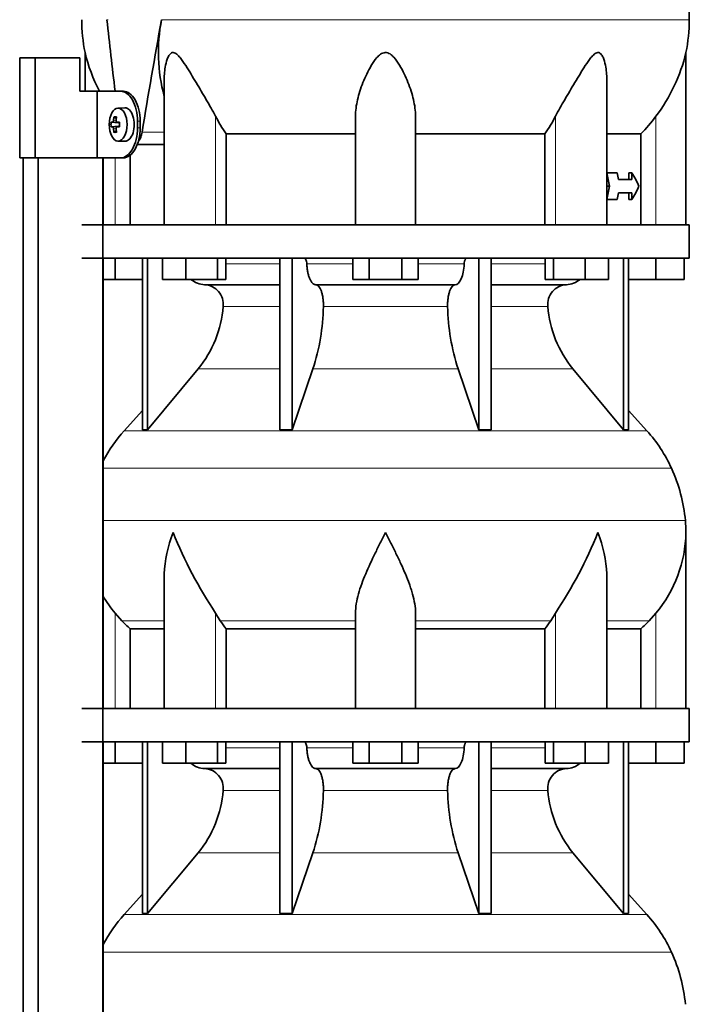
# Model space of a CAD drawing. Header units: millimetres. Extents: x 166 to 773, y -2192 to 1796.
# Tile 18 of 20: x 506 to 707, y 1029 to 1324. Entities that reach past the tile are written whole.
import ezdxf

# ---------------------------------------------------------------- set-up
doc = ezdxf.new("R2010")
doc.units = ezdxf.units.MM
for name, color, linetype in [('LOW_134-10', 7, 'Continuous'), ('M5X8_UNI7687', 7, 'Continuous'), ('VSI134_DIFFUSORE', 7, 'Continuous'), ('VSI134_TERMINALE', 7, 'Continuous'), ('VSI134_TESTATA', 7, 'Continuous')]:
    doc.layers.add(name, color=color, linetype=linetype)

# ---------------------------------------------------------------- blocks, each defined once
blk = doc.blocks.new('SE3')
at = {"layer": 'LOW_134-10', "color": 7, "linetype": 'Continuous', "lineweight": 35}
for p, q in [((507.09, -184.32), (507.09, 1282.18)), ((511.64, -184.32), (511.64, 1282.18)), ((531.03, 1282.18), (531.03, -184.32)), ((531.1, 1282.18), (531.1, 1262.18)), ((531.1, 1252.18), (531.1, 1117.18)), ((531.1, 1107.18), (531.1, 972.18))]:
    blk.add_line(p, q, dxfattribs=at)
at = {"layer": 'M5X8_UNI7687', "color": 7, "linetype": 'Continuous', "lineweight": 35}
for p, q in [((537.61, 1297.18), (535.52, 1297.11)), ((533.46, 1292.88), (535.68, 1292.72)), ((534.35, 1294.52), (535.02, 1293.98)), ((535.2, 1292.89), (536, 1292.81)), ((533.46, 1291.49), (535.68, 1291.65)), ((534.35, 1289.85), (535.02, 1290.39)), ((536, 1291.56), (535.2, 1291.47)), ((535.52, 1287.25), (537.61, 1287.18))]:
    blk.add_line(p, q, dxfattribs=at)
at = {"layer": 'M5X8_UNI7687', "color": 4, "linetype": 'Continuous', "lineweight": 9}
for p, q in [((535.68, 1292.72), (533.9, 1292.89)), ((534.17, 1293.39), (534.96, 1293.31)), ((535.22, 1292.89), (536, 1292.81)), ((533.9, 1291.47), (535.68, 1291.65)), ((534.96, 1291.05), (534.17, 1290.98)), ((536, 1291.56), (535.22, 1291.47))]:
    blk.add_line(p, q, dxfattribs=at)
at = {"layer": 'M5X8_UNI7687', "color": 7, "linetype": 'Continuous', "lineweight": 35}
blk.add_arc((542.7, 1292.18), 9.27, 175.7167, 184.2833, dxfattribs=at)
blk.add_ellipse((535.57, 1292.18), major_axis=(0, 4.93), ratio=0.544639, dxfattribs=at)
for centre, major_axis, ratio, start_param, end_param in [((537.66, 1292.18), (0, -5), 0.544639, 0, 3.159643), ((542.85, 1292.03), (-9.97, 0.73), 0.047468, -0.453089, -0.33853), ((542.94, 1292.18), (0, 10), 0.882948, 1.335108, 1.449667), ((541.01, 1289.12), (-7.92, 4.79), 0.318449, -0.559729, -0.410036), ((542.77, 1292.18), (0, 10), 0.788011, 1.335108, 1.449667), ((542.85, 1292.03), (-9.97, 0.73), 0.047468, -0.809907, -0.695348), ((535.68, 1293.22), (0.975, -0.099), 0.510424, 4.771824, 5.100533), ((539.34, 1292.18), (0, 9.26), 0.361923, 1.49595, 1.645642), ((542.85, 1292.34), (-9.97, -0.73), 0.047468, 0.33853, 0.453089), ((542.94, 1292.18), (0, -10), 0.882948, 4.833518, 4.948078), ((541.01, 1295.25), (-7.92, -4.79), 0.318449, 0.410036, 0.559729), ((542.77, 1292.18), (0, -10), 0.788011, 4.833518, 4.948078), ((542.85, 1292.34), (-9.97, -0.73), 0.047468, 0.695348, 0.809907), ((535.68, 1291.15), (0.975, 0.099), 0.510424, 1.182652, 1.511361)]:
    blk.add_ellipse(centre, major_axis=major_axis, ratio=ratio, start_param=start_param, end_param=end_param, dxfattribs=at)
for points in [[(533.9, 1292.89), (533.91, 1292.89), (533.92, 1292.9), (533.95, 1292.9), (533.97, 1292.92), (533.99, 1292.93), (534.01, 1292.95), (534.03, 1292.98), (534.05, 1293.01), (534.07, 1293.04), (534.09, 1293.08), (534.11, 1293.12), (534.12, 1293.16), (534.14, 1293.2), (534.15, 1293.25), (534.16, 1293.29), (534.17, 1293.34), (534.17, 1293.37), (534.17, 1293.39)], [(534.95, 1293.39), (534.94, 1293.37), (534.94, 1293.34), (534.94, 1293.29), (534.95, 1293.25), (534.95, 1293.2), (534.96, 1293.16), (534.97, 1293.12), (534.99, 1293.08), (535.01, 1293.04), (535.03, 1293.01), (535.05, 1292.98), (535.07, 1292.95), (535.1, 1292.93), (535.13, 1292.92), (535.15, 1292.9), (535.18, 1292.9), (535.21, 1292.89), (535.22, 1292.89)], [(534.17, 1290.98), (534.17, 1290.99), (534.17, 1291.03), (534.16, 1291.07), (534.15, 1291.12), (534.14, 1291.16), (534.12, 1291.21), (534.11, 1291.25), (534.09, 1291.29), (534.07, 1291.33), (534.05, 1291.36), (534.03, 1291.39), (534.01, 1291.41), (533.99, 1291.43), (533.97, 1291.45), (533.95, 1291.46), (533.92, 1291.47), (533.91, 1291.47), (533.9, 1291.47)], [(535.22, 1291.47), (535.21, 1291.47), (535.18, 1291.47), (535.15, 1291.46), (535.13, 1291.45), (535.1, 1291.43), (535.07, 1291.41), (535.05, 1291.39), (535.03, 1291.36), (535.01, 1291.33), (534.99, 1291.29), (534.97, 1291.25), (534.96, 1291.21), (534.95, 1291.16), (534.95, 1291.12), (534.94, 1291.07), (534.94, 1291.03), (534.94, 1290.99), (534.95, 1290.98)]]:
    blk.add_open_spline(points, degree=3, dxfattribs=at)
at = {"layer": 'VSI134_DIFFUSORE', "color": 7, "linetype": 'Continuous', "lineweight": 35}
for p, q in [((706.66, 1262.18), (524.66, 1262.18)), ((706.66, 1252.18), (706.66, 1262.18)), ((524.66, 1252.18), (706.66, 1252.18)), ((534.66, 1245.78), (534.66, 1252.18)), ((542.83, 1252.18), (542.83, 1200.73)), ((544.36, 1252.18), (544.36, 1200.73)), ((548.9, 1245.78), (548.9, 1252.18)), ((555.84, 1245.78), (555.84, 1252.18)), ((565.32, 1245.78), (565.32, 1252.18)), ((567.87, 1245.78), (567.87, 1252.18)), ((583.96, 1252.18), (583.96, 1200.73)), ((587.66, 1252.18), (587.66, 1200.73)), ((605.85, 1245.78), (605.85, 1252.18)), ((610.75, 1245.78), (610.75, 1252.18)), ((620.57, 1245.78), (620.57, 1252.18)), ((625.48, 1245.78), (625.48, 1252.18)), ((643.66, 1252.18), (643.66, 1200.73)), ((647.36, 1252.18), (647.36, 1200.73)), ((663.46, 1245.78), (663.46, 1252.18)), ((666, 1245.78), (666, 1252.18)), ((675.48, 1245.78), (675.48, 1252.18)), ((682.42, 1245.78), (682.42, 1252.18)), ((686.96, 1252.18), (686.96, 1200.73)), ((688.49, 1252.18), (688.49, 1200.73)), ((696.66, 1245.78), (696.66, 1252.18)), ((705.16, 1245.78), (705.16, 1252.18)), ((534.66, 1245.78), (531.1, 1245.78)), ((542.83, 1245.78), (534.66, 1245.78)), ((555.84, 1245.78), (548.9, 1245.78)), ((565.32, 1245.78), (555.84, 1245.78)), ((567.87, 1245.78), (565.32, 1245.78)), ((610.75, 1245.78), (605.85, 1245.78)), ((620.57, 1245.78), (610.75, 1245.78)), ((625.48, 1245.78), (620.57, 1245.78)), ((666, 1245.78), (663.46, 1245.78)), ((675.48, 1245.78), (666, 1245.78)), ((682.42, 1245.78), (675.48, 1245.78)), ((696.66, 1245.78), (688.49, 1245.78)), ((705.16, 1245.78), (696.66, 1245.78)), ((561.49, 1244.18), (583.96, 1244.18)), ((594.75, 1244.18), (636.57, 1244.18)), ((647.36, 1244.18), (669.83, 1244.18)), ((544.36, 1200.73), (559.52, 1218.94)), ((587.66, 1200.73), (593.94, 1218.94)), ((637.38, 1218.94), (643.66, 1200.73)), ((671.8, 1218.94), (686.96, 1200.73)), ((542.83, 1206.5), (537.36, 1200.43)), ((693.96, 1200.43), (688.49, 1206.5)), ((542.83, 1200.73), (544.36, 1200.73)), ((583.96, 1200.73), (587.66, 1200.73)), ((643.66, 1200.73), (647.36, 1200.73)), ((686.96, 1200.73), (688.49, 1200.73)), ((705.66, 1117.18), (705.66, 1169.92)), ((549.38, 1156.54), (549.38, 1117.18)), ((681.94, 1117.18), (681.94, 1156.54)), ((536.67, 1143.48), (534.66, 1145.78)), ((566.17, 1143.48), (564.75, 1145.78)), ((606.66, 1117.18), (606.66, 1145.78)), ((624.66, 1117.18), (624.66, 1145.78)), ((666.57, 1145.78), (665.15, 1143.48)), ((696.66, 1145.78), (694.65, 1143.48)), ((539.19, 1141.04), (549.38, 1141.04)), ((539.19, 1117.18), (539.19, 1141.04)), ((567.95, 1141.04), (606.66, 1141.04)), ((567.95, 1117.18), (567.95, 1141.04)), ((624.66, 1141.04), (663.37, 1141.04)), ((663.37, 1141.04), (663.37, 1117.18)), ((681.94, 1141.04), (692.13, 1141.04)), ((692.13, 1141.04), (692.13, 1117.18)), ((706.66, 1117.18), (524.66, 1117.18)), ((706.66, 1107.18), (706.66, 1117.18)), ((524.66, 1107.18), (706.66, 1107.18)), ((534.66, 1100.78), (534.66, 1107.18)), ((542.83, 1107.18), (542.83, 1055.73)), ((544.36, 1107.18), (544.36, 1055.73)), ((548.9, 1100.78), (548.9, 1107.18)), ((555.84, 1100.78), (555.84, 1107.18)), ((565.32, 1100.78), (565.32, 1107.18)), ((567.87, 1100.78), (567.87, 1107.18)), ((583.96, 1107.18), (583.96, 1055.73)), ((587.66, 1107.18), (587.66, 1055.73)), ((605.85, 1100.78), (605.85, 1107.18)), ((610.75, 1100.78), (610.75, 1107.18)), ((620.57, 1100.78), (620.57, 1107.18)), ((625.48, 1100.78), (625.48, 1107.18)), ((643.66, 1107.18), (643.66, 1055.73)), ((647.36, 1107.18), (647.36, 1055.73)), ((663.46, 1100.78), (663.46, 1107.18)), ((666, 1100.78), (666, 1107.18)), ((675.48, 1100.78), (675.48, 1107.18)), ((682.42, 1100.78), (682.42, 1107.18)), ((686.96, 1107.18), (686.96, 1055.73)), ((688.49, 1107.18), (688.49, 1055.73)), ((696.66, 1100.78), (696.66, 1107.18)), ((705.16, 1100.78), (705.16, 1107.18)), ((534.66, 1100.78), (531.1, 1100.78)), ((542.83, 1100.78), (534.66, 1100.78)), ((555.84, 1100.78), (548.9, 1100.78)), ((565.32, 1100.78), (555.84, 1100.78)), ((567.87, 1100.78), (565.32, 1100.78)), ((610.75, 1100.78), (605.85, 1100.78)), ((620.57, 1100.78), (610.75, 1100.78)), ((625.48, 1100.78), (620.57, 1100.78)), ((666, 1100.78), (663.46, 1100.78)), ((675.48, 1100.78), (666, 1100.78)), ((682.42, 1100.78), (675.48, 1100.78)), ((696.66, 1100.78), (688.49, 1100.78)), ((705.16, 1100.78), (696.66, 1100.78)), ((561.49, 1099.18), (583.96, 1099.18)), ((594.75, 1099.18), (636.57, 1099.18)), ((647.36, 1099.18), (669.83, 1099.18)), ((544.36, 1055.73), (559.52, 1073.94)), ((587.66, 1055.73), (593.94, 1073.94)), ((637.38, 1073.94), (643.66, 1055.73)), ((671.8, 1073.94), (686.96, 1055.73)), ((542.83, 1061.5), (537.36, 1055.43)), ((693.96, 1055.43), (688.49, 1061.5)), ((542.83, 1055.73), (544.36, 1055.73)), ((583.96, 1055.73), (587.66, 1055.73)), ((643.66, 1055.73), (647.36, 1055.73)), ((686.96, 1055.73), (688.49, 1055.73))]:
    blk.add_line(p, q, dxfattribs=at)
at = {"layer": 'VSI134_DIFFUSORE', "color": 4, "linetype": 'Continuous', "lineweight": 9}
for p, q in [((567.87, 1250.41), (583.96, 1250.41)), ((592.09, 1250.41), (605.85, 1250.41)), ((625.48, 1250.41), (639.23, 1250.41)), ((647.36, 1250.41), (663.46, 1250.41)), ((583.96, 1237.64), (567.03, 1237.64)), ((634.27, 1237.64), (597.05, 1237.64)), ((664.29, 1237.64), (647.36, 1237.64)), ((559.52, 1218.94), (583.96, 1218.94)), ((593.94, 1218.94), (637.38, 1218.94)), ((647.36, 1218.94), (671.8, 1218.94)), ((537.36, 1200.43), (693.96, 1200.43)), ((701.33, 1189.17), (531.1, 1189.17)), ((531.1, 1173.54), (705.49, 1173.54)), ((534.66, 1117.18), (534.66, 1145.78)), ((564.75, 1117.18), (564.75, 1145.78)), ((666.57, 1117.18), (666.57, 1145.78)), ((696.66, 1117.18), (696.66, 1145.78)), ((549.38, 1143.48), (536.67, 1143.48)), ((606.66, 1143.48), (566.17, 1143.48)), ((624.66, 1143.48), (665.15, 1143.48)), ((681.94, 1143.48), (694.65, 1143.48)), ((567.87, 1105.41), (583.96, 1105.41)), ((592.09, 1105.41), (605.85, 1105.41)), ((625.48, 1105.41), (639.23, 1105.41)), ((647.36, 1105.41), (663.46, 1105.41)), ((583.96, 1092.64), (567.03, 1092.64)), ((634.27, 1092.64), (597.05, 1092.64)), ((664.29, 1092.64), (647.36, 1092.64)), ((559.52, 1073.94), (583.96, 1073.94)), ((593.94, 1073.94), (637.38, 1073.94)), ((647.36, 1073.94), (671.8, 1073.94)), ((537.36, 1055.43), (693.96, 1055.43)), ((701.33, 1044.17), (531.1, 1044.17))]:
    blk.add_line(p, q, dxfattribs=at)
at = {"layer": 'VSI134_DIFFUSORE', "color": 7, "linetype": 'Continuous', "lineweight": 35}
for centre, radius, start, end in [((561.72, 1250.86), 6.68, 229.5852, 268.0094), ((669.6, 1250.86), 6.68, 271.9979, 310.3729), ((561.2, 1238.32), 5.87, 353.3223, 87.2173), ((670.1, 1238.34), 5.85, 92.5772, 186.8833), ((533.73, 1240.16), 33.4, 320.5472, 355.6594), ((532.09, 1238.84), 64.97, 342.1602, 358.9354), ((700.74, 1239.09), 66.48, 181.2569, 197.6475), ((697.7, 1240.21), 33.51, 184.3996, 219.3938), ((570.06, 1170.98), 44, 138, 152.3158), ((661.26, 1170.98), 44, 24.4088, 42), ((656.71, 1168.92), 49, 5.4174, 24.4088), ((667.16, 1169.91), 38.5, 359.9861, 5.4174), ((677.84, 1220.85), 135.74, 202.0412, 213.5763), ((553.48, 1220.85), 135.74, 326.4237, 337.9588), ((666.97, 1170.59), 38.7, 320.1094, 358.9842), ((564.35, 1170.59), 38.7, 210.5496, 219.8906), ((599.28, 1165.7), 39.88, 213.8582, 218.2062), ((632.04, 1165.7), 39.88, 321.7938, 326.1418), ((561.72, 1105.86), 6.68, 229.5852, 268.0094), ((669.6, 1105.86), 6.68, 271.9979, 310.3729), ((561.2, 1093.32), 5.87, 353.3223, 87.2173), ((670.1, 1093.34), 5.85, 92.5772, 186.8833), ((533.73, 1095.16), 33.4, 320.5472, 355.6594), ((532.09, 1093.84), 64.97, 342.1602, 358.9354), ((700.74, 1094.09), 66.48, 181.2569, 197.6475), ((697.7, 1095.21), 33.51, 184.3996, 219.3938), ((570.06, 1025.98), 44, 138, 152.3158), ((661.26, 1025.98), 44, 24.4088, 42), ((656.71, 1023.92), 49, 5.4174, 24.4088)]:
    blk.add_arc(centre, radius, start, end, dxfattribs=at)
for points, knots in [([(591.33, 1252.18), (591.37, 1252.18), (591.42, 1252.17), (591.51, 1252.13), (591.56, 1252.1), (591.69, 1251.97), (591.77, 1251.84), (591.91, 1251.51), (591.96, 1251.32), (592.05, 1250.89), (592.08, 1250.65), (592.09, 1250.41)], [0, 0, 0, 0, 0.125, 0.125, 0.25, 0.25, 0.5, 0.5, 0.75, 0.75, 1, 1, 1, 1]), ([(639.23, 1250.41), (639.24, 1250.65), (639.27, 1250.88), (639.33, 1251.21), (639.36, 1251.31), (639.42, 1251.5), (639.45, 1251.59), (639.52, 1251.76), (639.56, 1251.83), (639.63, 1251.95), (639.68, 1252.01), (639.76, 1252.1), (639.81, 1252.13), (639.9, 1252.17), (639.95, 1252.18), (639.99, 1252.18)], [0, 0, 0, 0, 0.25, 0.25, 0.375, 0.375, 0.5, 0.5, 0.625, 0.625, 0.75, 0.75, 0.875, 0.875, 1, 1, 1, 1]), ([(594.75, 1244.18), (594.59, 1244.18), (594.43, 1244.22), (594.19, 1244.34), (594.11, 1244.39), (593.95, 1244.5), (593.87, 1244.57), (593.64, 1244.79), (593.5, 1244.98), (593.22, 1245.43), (593.09, 1245.68), (592.85, 1246.24), (592.73, 1246.56), (592.53, 1247.23), (592.45, 1247.59), (592.3, 1248.34), (592.23, 1248.74), (592.14, 1249.56), (592.11, 1249.98), (592.09, 1250.41)], [0, 0, 0, 0, 0.125, 0.125, 0.1875, 0.1875, 0.25, 0.25, 0.375, 0.375, 0.5, 0.5, 0.625, 0.625, 0.75, 0.75, 0.875, 0.875, 1, 1, 1, 1]), ([(639.23, 1250.41), (639.16, 1248.7), (638.84, 1247.1), (637.87, 1244.83), (637.22, 1244.18), (636.57, 1244.18)], [0, 0, 0, 0, 0.5, 0.5, 1, 1, 1, 1]), ([(594.75, 1244.18), (594.83, 1244.18), (594.91, 1244.17), (595.07, 1244.13), (595.15, 1244.1), (595.38, 1243.97), (595.53, 1243.84), (595.83, 1243.5), (595.96, 1243.3), (596.16, 1242.94), (596.22, 1242.81), (596.34, 1242.53), (596.4, 1242.38), (596.56, 1241.92), (596.65, 1241.59), (596.78, 1241.05), (596.81, 1240.87), (596.88, 1240.49), (596.91, 1240.3), (596.99, 1239.71), (597.02, 1239.3), (597.06, 1238.47), (597.06, 1238.05), (597.05, 1237.64)], [0, 0, 0, 0, 0.0625, 0.0625, 0.125, 0.125, 0.25, 0.25, 0.375, 0.375, 0.4375, 0.4375, 0.5, 0.5, 0.625, 0.625, 0.6875, 0.6875, 0.75, 0.75, 0.875, 0.875, 1, 1, 1, 1]), ([(634.27, 1237.64), (634.26, 1238.05), (634.26, 1238.47), (634.29, 1239.09), (634.3, 1239.29), (634.34, 1239.7), (634.36, 1239.9), (634.44, 1240.49), (634.5, 1240.87), (634.63, 1241.41), (634.67, 1241.58), (634.77, 1241.92), (634.87, 1242.24), (634.98, 1242.53), (635.1, 1242.8), (635.16, 1242.94), (635.36, 1243.3), (635.5, 1243.51), (635.79, 1243.84), (635.94, 1243.97), (636.25, 1244.14), (636.41, 1244.18), (636.57, 1244.18)], [0, 0, 0, 0, 0.125, 0.125, 0.1875, 0.1875, 0.25, 0.25, 0.375, 0.375, 0.4375, 0.4375, 0.5, 0.5625, 0.5625, 0.625, 0.625, 0.75, 0.75, 0.875, 0.875, 1, 1, 1, 1]), ([(549.38, 1156.53), (549.38, 1156.85), (549.39, 1157.18), (549.54, 1161.55), (550.53, 1165.76), (552.02, 1169.91)], [0.4601729, 0.4601729, 0.4601729, 0.4601729, 0.5, 0.5, 1, 1, 1, 1]), ([(606.66, 1145.78), (606.66, 1147.61), (607.02, 1149.55), (608.12, 1153.49), (608.86, 1155.5), (610.58, 1159.6), (611.54, 1161.64), (613.04, 1164.72), (613.55, 1165.75), (614.6, 1167.82), (615.13, 1168.88), (615.66, 1169.91)], [0, 0, 0, 0, 0.25, 0.25, 0.5, 0.5, 0.75, 0.75, 0.875, 0.875, 1, 1, 1, 1]), ([(624.66, 1145.78), (624.66, 1146.69), (624.57, 1147.63), (624.26, 1149.53), (624.04, 1150.5), (623.62, 1151.98), (623.47, 1152.48), (623.15, 1153.48), (622.98, 1153.98), (622.44, 1155.48), (622.04, 1156.49), (621.2, 1158.52), (620.74, 1159.54), (619.8, 1161.59), (619.3, 1162.63), (618.29, 1164.71), (617.77, 1165.74), (616.99, 1167.3), (616.72, 1167.82), (616.32, 1168.6), (616.19, 1168.86), (615.93, 1169.39), (615.79, 1169.65), (615.66, 1169.91)], [0, 0, 0, 0, 0.125, 0.125, 0.25, 0.25, 0.3125, 0.3125, 0.375, 0.375, 0.5, 0.5, 0.625, 0.625, 0.75, 0.75, 0.875, 0.875, 0.9375, 0.9375, 0.96875, 0.96875, 1, 1, 1, 1]), ([(681.94, 1156.53), (681.94, 1156.85), (681.93, 1157.18), (681.78, 1161.55), (680.79, 1165.76), (679.3, 1169.91)], [0.4601729, 0.4601729, 0.4601729, 0.4601729, 0.5, 0.5, 1, 1, 1, 1]), ([(591.33, 1107.18), (591.37, 1107.18), (591.42, 1107.17), (591.51, 1107.13), (591.56, 1107.1), (591.69, 1106.97), (591.77, 1106.84), (591.91, 1106.51), (591.96, 1106.32), (592.05, 1105.89), (592.08, 1105.65), (592.09, 1105.41)], [0, 0, 0, 0, 0.125, 0.125, 0.25, 0.25, 0.5, 0.5, 0.75, 0.75, 1, 1, 1, 1]), ([(639.23, 1105.41), (639.24, 1105.65), (639.27, 1105.88), (639.33, 1106.21), (639.36, 1106.31), (639.42, 1106.5), (639.45, 1106.59), (639.52, 1106.76), (639.56, 1106.83), (639.63, 1106.95), (639.68, 1107.01), (639.76, 1107.1), (639.81, 1107.13), (639.9, 1107.17), (639.95, 1107.18), (639.99, 1107.18)], [0, 0, 0, 0, 0.25, 0.25, 0.375, 0.375, 0.5, 0.5, 0.625, 0.625, 0.75, 0.75, 0.875, 0.875, 1, 1, 1, 1]), ([(594.75, 1099.18), (594.59, 1099.18), (594.43, 1099.22), (594.19, 1099.34), (594.11, 1099.39), (593.95, 1099.5), (593.87, 1099.57), (593.64, 1099.79), (593.5, 1099.98), (593.22, 1100.43), (593.09, 1100.68), (592.85, 1101.24), (592.73, 1101.56), (592.53, 1102.23), (592.45, 1102.59), (592.3, 1103.34), (592.23, 1103.74), (592.14, 1104.56), (592.11, 1104.98), (592.09, 1105.41)], [0, 0, 0, 0, 0.125, 0.125, 0.1875, 0.1875, 0.25, 0.25, 0.375, 0.375, 0.5, 0.5, 0.625, 0.625, 0.75, 0.75, 0.875, 0.875, 1, 1, 1, 1]), ([(639.23, 1105.41), (639.16, 1103.7), (638.84, 1102.1), (637.87, 1099.83), (637.22, 1099.18), (636.57, 1099.18)], [0, 0, 0, 0, 0.5, 0.5, 1, 1, 1, 1]), ([(594.75, 1099.18), (594.83, 1099.18), (594.91, 1099.17), (595.07, 1099.13), (595.15, 1099.1), (595.38, 1098.97), (595.53, 1098.84), (595.83, 1098.5), (595.96, 1098.3), (596.16, 1097.94), (596.22, 1097.81), (596.34, 1097.53), (596.4, 1097.38), (596.56, 1096.92), (596.65, 1096.59), (596.78, 1096.05), (596.81, 1095.87), (596.88, 1095.49), (596.91, 1095.3), (596.99, 1094.71), (597.02, 1094.3), (597.06, 1093.47), (597.06, 1093.05), (597.05, 1092.64)], [0, 0, 0, 0, 0.0625, 0.0625, 0.125, 0.125, 0.25, 0.25, 0.375, 0.375, 0.4375, 0.4375, 0.5, 0.5, 0.625, 0.625, 0.6875, 0.6875, 0.75, 0.75, 0.875, 0.875, 1, 1, 1, 1]), ([(634.27, 1092.64), (634.26, 1093.05), (634.26, 1093.47), (634.29, 1094.09), (634.3, 1094.29), (634.34, 1094.7), (634.36, 1094.9), (634.44, 1095.49), (634.5, 1095.87), (634.63, 1096.41), (634.67, 1096.58), (634.77, 1096.92), (634.87, 1097.24), (634.98, 1097.53), (635.1, 1097.8), (635.16, 1097.94), (635.36, 1098.3), (635.5, 1098.51), (635.79, 1098.84), (635.94, 1098.97), (636.25, 1099.14), (636.41, 1099.18), (636.57, 1099.18)], [0, 0, 0, 0, 0.125, 0.125, 0.1875, 0.1875, 0.25, 0.25, 0.375, 0.375, 0.4375, 0.4375, 0.5, 0.5625, 0.5625, 0.625, 0.625, 0.75, 0.75, 0.875, 0.875, 1, 1, 1, 1])]:
    blk.add_open_spline(points, degree=3, knots=knots, dxfattribs=at)
for points in [[(539.19, 1141.04), (538.32, 1141.82), (537.48, 1142.64), (536.67, 1143.48)], [(694.65, 1143.48), (693.84, 1142.64), (693, 1141.82), (692.13, 1141.04)]]:
    blk.add_open_spline(points, degree=3, dxfattribs=at)
at = {"layer": 'VSI134_TERMINALE', "color": 7, "linetype": 'Continuous', "lineweight": 35}
for p, q in [((510.76, 1312.18), (506.08, 1312.18)), ((506.08, 1282.18), (506.08, 1312.18)), ((524.1, 1312.18), (510.76, 1312.18)), ((510.76, 1282.18), (510.76, 1312.18)), ((524.1, 1312.18), (524.1, 1302.18)), ((529.33, 1302.18), (524.1, 1302.18)), ((529.33, 1302.18), (529.33, 1282.18)), ((536.34, 1302.18), (529.33, 1302.18)), ((536.34, 1302.18), (537.14, 1302.18)), ((541.41, 1291.18), (541.41, 1293.18)), ((542.21, 1291.18), (542.21, 1293.18)), ((510.76, 1282.18), (506.08, 1282.18)), ((529.33, 1282.18), (510.76, 1282.18)), ((536.34, 1282.18), (529.33, 1282.18)), ((537.14, 1282.18), (536.34, 1282.18))]:
    blk.add_line(p, q, dxfattribs=at)
at = {"layer": 'VSI134_TERMINALE', "color": 4, "linetype": 'Continuous', "lineweight": 9}
for p, q in [((541.41, 1293.18), (542.21, 1293.18)), ((542.21, 1291.18), (541.41, 1291.18))]:
    blk.add_line(p, q, dxfattribs=at)
at = {"layer": 'VSI134_TERMINALE', "color": 7, "linetype": 'Continuous', "lineweight": 35}
for points in [[(541.41, 1293.18), (541.41, 1294.37), (541.27, 1295.54), (540.73, 1297.72), (540.33, 1298.72), (538.89, 1301.21), (537.58, 1302.18), (536.34, 1302.18)], [(537.14, 1302.18), (537.76, 1302.18), (538.39, 1301.95), (539.6, 1301.05), (540.17, 1300.38), (541.61, 1297.9), (542.21, 1295.56), (542.21, 1293.18)], [(536.34, 1282.18), (536.96, 1282.18), (537.59, 1282.42), (538.8, 1283.32), (539.37, 1283.98), (540.81, 1286.47), (541.41, 1288.8), (541.41, 1291.18)], [(542.21, 1291.18), (542.21, 1289.99), (542.07, 1288.83), (541.53, 1286.65), (541.13, 1285.65), (539.69, 1283.16), (538.38, 1282.18), (537.14, 1282.18)]]:
    blk.add_open_spline(points, degree=3, knots=[0, 0, 0, 0, 0.25, 0.25, 0.5, 0.5, 1, 1, 1, 1], dxfattribs=at)
at = {"layer": 'VSI134_TESTATA', "color": 7, "linetype": 'Continuous', "lineweight": 35}
for p, q in [((706.65, 1323.6), (706.59, 1330.32)), ((525.66, 1313.77), (525.66, 1302.18)), ((705.66, 1262.18), (705.66, 1313.77)), ((549.38, 1305.69), (549.38, 1262.18)), ((681.94, 1262.18), (681.94, 1305.69)), ((606.66, 1262.18), (606.66, 1294.65)), ((624.66, 1262.18), (624.66, 1294.65)), ((567.95, 1289.37), (606.66, 1289.37)), ((567.95, 1262.18), (567.95, 1289.37)), ((624.66, 1289.37), (663.37, 1289.37)), ((663.37, 1289.37), (663.37, 1262.18)), ((681.94, 1289.37), (692.13, 1289.37)), ((692.13, 1289.37), (692.13, 1262.18)), ((541.28, 1286.18), (549.38, 1286.18)), ((539.19, 1262.18), (539.19, 1283.04)), ((681.94, 1277.68), (682.01, 1277.68)), ((685.1, 1277.68), (682.01, 1277.68)), ((688.56, 1275.68), (688.56, 1277.68)), ((688.56, 1277.68), (689.49, 1277.68)), ((689.49, 1277.68), (689.49, 1275.68)), ((689.49, 1275.68), (685.43, 1275.68)), ((681.94, 1273.68), (682.77, 1273.68)), ((681.94, 1269.68), (682.01, 1269.68)), ((685.1, 1269.68), (682.01, 1269.68)), ((689.49, 1271.68), (685.43, 1271.68)), ((688.56, 1269.68), (688.56, 1271.68)), ((688.56, 1269.68), (689.49, 1269.68)), ((689.49, 1271.68), (689.49, 1269.68))]:
    blk.add_line(p, q, dxfattribs=at)
at = {"layer": 'VSI134_TESTATA', "color": 4, "linetype": 'Continuous', "lineweight": 9}
for p, q in [((532.2, 1323.6), (532.56, 1323.61)), ((549.75, 1323.6), (548.57, 1323.6)), ((549.75, 1323.6), (706.66, 1323.6)), ((564.75, 1262.18), (564.75, 1294.65)), ((666.57, 1262.18), (666.57, 1294.65)), ((696.66, 1262.18), (696.66, 1294.65)), ((542.77, 1289.89), (549.38, 1289.89)), ((534.66, 1262.18), (534.66, 1282.18))]:
    blk.add_line(p, q, dxfattribs=at)
at = {"layer": 'VSI134_TESTATA', "color": 7, "linetype": 'Continuous', "lineweight": 35}
for centre, radius, start, end in [((573.52, 1323.6), 48.86, 179.997, 191.6142), ((598.97, 1313.87), 51.33, 169.0652, 194.946), ((657.8, 1323.6), 48.86, 348.3855, 359.9992), ((575.92, 1325.75), 51.67, 193.411, 207.1452), ((655.4, 1325.75), 51.67, 322.9908, 346.589), ((607.55, 1316.97), 48.27, 207.5442, 214.882), ((623.79, 1316.96), 48.25, 325.1162, 332.4576)]:
    blk.add_arc(centre, radius, start, end, dxfattribs=at)
for centre, major_axis, ratio, start_param, end_param in [((615.66, 1267.52), (-52.11, 339.42), 0.219797, 1.371178, 1.434831), ((615.66, 1267.52), (52.11, 339.42), 0.219797, 1.438638, 1.538622), ((90.18, 1243.99), (445.66, -468.57), 0.868163, 0.929446, 0.936037), ((76.38, 1260.59), (455.99, -479.52), 0.868157, 0.904938, 0.908156), ((615.66, 1280.35), (77.41, -20.53), 0.467437, 0.355072, 0.451875), ((90.19, 1303.37), (445.65, 468.57), 0.868163, -0.936043, -0.929452), ((615.66, 1267.02), (77.41, 20.53), 0.467437, -0.451875, -0.355072), ((76.3, 1286.77), (456.13, 479.47), 0.86817, -0.907936, -0.904719)]:
    blk.add_ellipse(centre, major_axis=major_axis, ratio=ratio, start_param=start_param, end_param=end_param, dxfattribs=at)
for points, knots in [([(549.38, 1305.69), (549.38, 1307.11), (549.5, 1308.54), (549.95, 1310.77), (550.17, 1311.59), (550.67, 1312.69), (550.87, 1313.04), (551.38, 1313.59), (551.7, 1313.78), (552.42, 1313.75), (552.8, 1313.54), (553.49, 1312.97), (553.8, 1312.62), (554.71, 1311.5), (555.26, 1310.68), (556.88, 1308.19), (557.93, 1306.45), (559.98, 1303.02), (560.99, 1301.32), (562.95, 1297.95), (563.91, 1296.26), (564.75, 1294.65)], [0.2713594, 0.2713594, 0.2713594, 0.2713594, 0.375, 0.375, 0.4375, 0.4375, 0.46875, 0.46875, 0.5, 0.5, 0.53125, 0.53125, 0.5625, 0.5625, 0.625, 0.625, 0.75, 0.75, 0.875, 0.875, 1, 1, 1, 1]), ([(624.66, 1294.65), (624.66, 1296.29), (624.42, 1297.95), (623.63, 1301.35), (623.07, 1303.09), (621.7, 1306.53), (620.89, 1308.26), (619.38, 1310.77), (618.82, 1311.6), (617.82, 1312.7), (617.46, 1313.05), (616.6, 1313.6), (616.11, 1313.78), (615.08, 1313.75), (614.6, 1313.54), (613.77, 1312.96), (613.41, 1312.61), (612.43, 1311.5), (611.88, 1310.67), (610.39, 1308.19), (609.59, 1306.47), (608.22, 1303.01), (607.68, 1301.31), (606.9, 1297.95), (606.66, 1296.27), (606.66, 1294.65)], [0, 0, 0, 0, 0.125, 0.125, 0.25, 0.25, 0.375, 0.375, 0.4375, 0.4375, 0.46875, 0.46875, 0.5, 0.5, 0.53125, 0.53125, 0.5625, 0.5625, 0.625, 0.625, 0.75, 0.75, 0.875, 0.875, 1, 1, 1, 1]), ([(681.94, 1305.69), (681.94, 1307.12), (681.82, 1308.54), (681.37, 1310.77), (681.15, 1311.6), (680.65, 1312.7), (680.45, 1313.05), (679.94, 1313.6), (679.62, 1313.78), (678.89, 1313.75), (678.51, 1313.54), (677.83, 1312.96), (677.51, 1312.61), (676.61, 1311.5), (676.05, 1310.67), (674.43, 1308.19), (673.4, 1306.47), (671.33, 1303.01), (670.32, 1301.31), (668.37, 1297.95), (667.42, 1296.27), (666.57, 1294.65)], [0.2712662, 0.2712662, 0.2712662, 0.2712662, 0.375, 0.375, 0.4375, 0.4375, 0.46875, 0.46875, 0.5, 0.5, 0.53125, 0.53125, 0.5625, 0.5625, 0.625, 0.625, 0.75, 0.75, 0.875, 0.875, 1, 1, 1, 1]), ([(542.77, 1289.89), (542.73, 1289.63), (542.67, 1289.37), (542.54, 1288.87), (542.46, 1288.63), (542.28, 1288.18), (542.18, 1287.96), (541.96, 1287.57), (541.84, 1287.38), (541.69, 1287.18), (541.66, 1287.14), (541.62, 1287.1)], [0, 0, 0, 0, 0.125, 0.125, 0.25, 0.25, 0.375, 0.375, 0.5, 0.5, 0.5297398, 0.5297398, 0.5297398, 0.5297398])]:
    blk.add_open_spline(points, degree=3, knots=knots, dxfattribs=at)
blk.add_open_spline([(696.66, 1294.65), (695.27, 1292.77), (693.76, 1291.01), (692.13, 1289.37)], degree=3, dxfattribs=at)

msp = doc.modelspace()

# ---------------------------------------------------------------- block references
msp.add_blockref('SE3', (0, 0))

doc.saveas('drawing.dxf')
